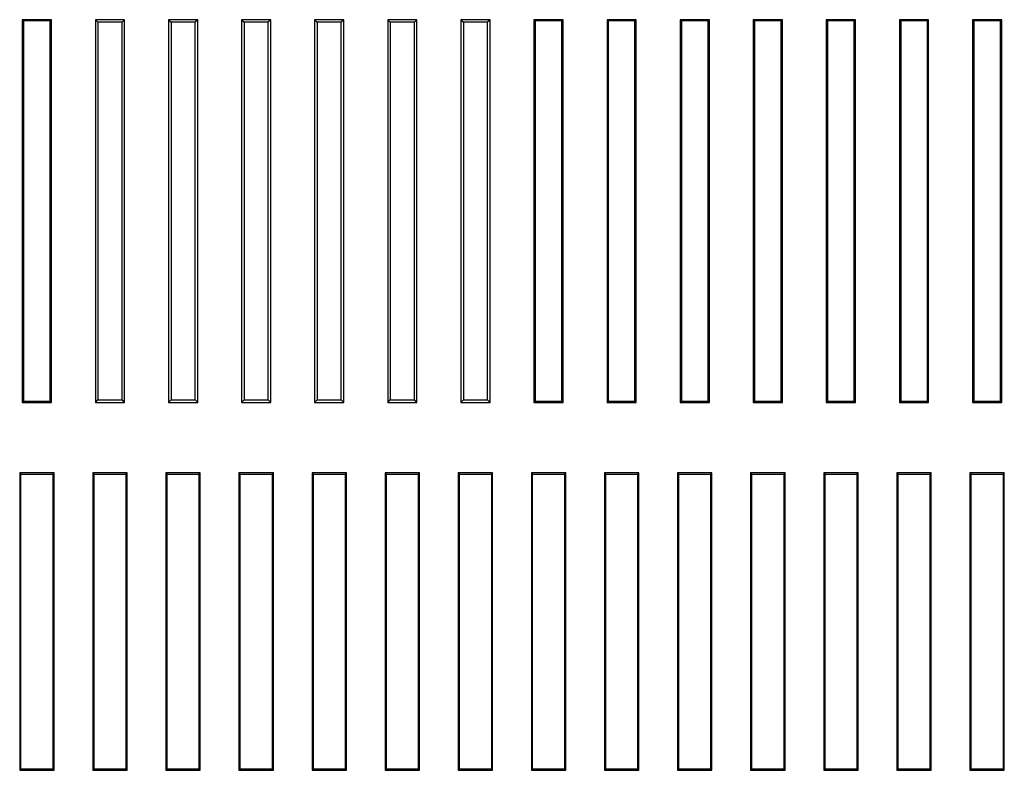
# Model space of a CAD drawing. Extents: x 0 to 841, y 0 to 594.
# Tile 51 of 91: x 637 to 704, y 178 to 230. Entities that reach past the tile are written whole.
import ezdxf

# ---------------------------------------------------------------- set-up
doc = ezdxf.new("R2010")
doc.units = 0
doc.header["$LTSCALE"] = 46.255
doc.header["$MEASUREMENT"] = 0
doc.layers.add('7_ALL_FEATURES', color=7, linetype='CONTINUOUS')

msp = doc.modelspace()

# ---------------------------------------------------------------- linework, layer by layer
at = {"layer": '7_ALL_FEATURES', "color": 7, "linetype": 'Continuous'}
for p, q in [((636.949, 229.733), (636.949, 203.533)), ((638.949, 229.733), (636.949, 229.733)), ((636.949, 229.733), (637.037, 229.645)), ((638.949, 229.733), (638.862, 229.645)), ((638.949, 203.533), (638.949, 229.733)), ((641.949, 229.733), (641.949, 203.533)), ((643.949, 229.733), (641.949, 229.733)), ((641.949, 229.733), (642.124, 229.558)), ((643.949, 229.733), (643.774, 229.558)), ((643.949, 203.533), (643.949, 229.733)), ((646.949, 229.733), (646.949, 203.533)), ((648.949, 229.733), (646.949, 229.733)), ((646.949, 229.733), (647.124, 229.558)), ((648.949, 229.733), (648.774, 229.558)), ((648.949, 203.533), (648.949, 229.733)), ((651.949, 229.733), (651.949, 203.533)), ((653.949, 229.733), (651.949, 229.733)), ((651.949, 229.733), (652.124, 229.558)), ((653.949, 229.733), (653.774, 229.558)), ((653.949, 203.533), (653.949, 229.733)), ((656.949, 229.733), (656.949, 203.533)), ((658.949, 229.733), (656.949, 229.733)), ((656.949, 229.733), (657.124, 229.558)), ((658.949, 229.733), (658.774, 229.558)), ((658.949, 203.533), (658.949, 229.733)), ((661.949, 229.733), (661.949, 203.533)), ((663.949, 229.733), (661.949, 229.733)), ((661.949, 229.733), (662.124, 229.558)), ((663.949, 229.733), (663.774, 229.558)), ((663.949, 203.533), (663.949, 229.733)), ((668.949, 229.733), (666.949, 229.733)), ((666.949, 229.733), (666.949, 203.533)), ((666.949, 229.733), (667.124, 229.558)), ((668.949, 229.733), (668.774, 229.558)), ((668.949, 203.533), (668.949, 229.733)), ((673.949, 229.733), (671.949, 229.733)), ((671.949, 229.733), (671.949, 203.533)), ((671.949, 229.733), (672.037, 229.645)), ((673.949, 229.733), (673.862, 229.645)), ((673.949, 203.533), (673.949, 229.733)), ((678.949, 229.733), (676.949, 229.733)), ((676.949, 229.733), (676.949, 203.533)), ((676.949, 229.733), (677.037, 229.645)), ((678.949, 229.733), (678.862, 229.645)), ((678.949, 203.533), (678.949, 229.733)), ((683.949, 229.733), (681.949, 229.733)), ((681.949, 229.733), (681.949, 203.533)), ((681.949, 229.733), (682.037, 229.645)), ((683.949, 229.733), (683.862, 229.645)), ((683.949, 203.533), (683.949, 229.733)), ((688.949, 229.733), (686.949, 229.733)), ((686.949, 229.733), (686.949, 203.533)), ((686.949, 229.733), (687.037, 229.645)), ((688.949, 229.733), (688.862, 229.645)), ((688.949, 203.533), (688.949, 229.733)), ((693.949, 229.733), (691.949, 229.733)), ((691.949, 229.733), (691.949, 203.533)), ((691.949, 229.733), (692.037, 229.645)), ((693.949, 229.733), (693.862, 229.645)), ((693.949, 203.533), (693.949, 229.733)), ((698.949, 229.733), (696.949, 229.733)), ((696.949, 229.733), (696.949, 203.533)), ((696.949, 229.733), (697.037, 229.645)), ((698.949, 229.733), (698.862, 229.645)), ((698.949, 203.533), (698.949, 229.733)), ((703.949, 229.733), (701.949, 229.733)), ((701.949, 229.733), (701.949, 203.533)), ((701.949, 229.733), (702.037, 229.645)), ((703.949, 229.733), (703.862, 229.645)), ((703.949, 203.533), (703.949, 229.733)), ((637.037, 229.645), (637.037, 203.62)), ((638.862, 229.645), (637.037, 229.645)), ((638.862, 203.62), (638.862, 229.645)), ((642.124, 229.558), (642.124, 203.708)), ((643.774, 229.558), (642.124, 229.558)), ((643.774, 203.708), (643.774, 229.558)), ((647.124, 229.558), (647.124, 203.708)), ((648.774, 229.558), (647.124, 229.558)), ((648.774, 203.708), (648.774, 229.558)), ((652.124, 229.558), (652.124, 203.708)), ((653.774, 229.558), (652.124, 229.558)), ((653.774, 203.708), (653.774, 229.558)), ((657.124, 229.558), (657.124, 203.708)), ((658.774, 229.558), (657.124, 229.558)), ((658.774, 203.708), (658.774, 229.558)), ((662.124, 229.558), (662.124, 203.708)), ((663.774, 229.558), (662.124, 229.558)), ((663.774, 203.708), (663.774, 229.558)), ((668.774, 229.558), (667.124, 229.558)), ((667.124, 229.558), (667.124, 203.708)), ((668.774, 203.708), (668.774, 229.558)), ((673.862, 229.645), (672.037, 229.645)), ((672.037, 229.645), (672.037, 203.62)), ((673.862, 203.62), (673.862, 229.645)), ((678.862, 229.645), (677.037, 229.645)), ((677.037, 229.645), (677.037, 203.62)), ((678.862, 203.62), (678.862, 229.645)), ((683.862, 229.645), (682.037, 229.645)), ((682.037, 229.645), (682.037, 203.62)), ((683.862, 203.62), (683.862, 229.645)), ((688.862, 229.645), (687.037, 229.645)), ((687.037, 229.645), (687.037, 203.62)), ((688.862, 203.62), (688.862, 229.645)), ((693.862, 229.645), (692.037, 229.645)), ((692.037, 229.645), (692.037, 203.62)), ((693.862, 203.62), (693.862, 229.645)), ((698.862, 229.645), (697.037, 229.645)), ((697.037, 229.645), (697.037, 203.62)), ((698.862, 203.62), (698.862, 229.645)), ((703.862, 229.645), (702.037, 229.645)), ((702.037, 229.645), (702.037, 203.62)), ((703.862, 203.62), (703.862, 229.645)), ((636.949, 203.533), (637.037, 203.62)), ((636.949, 203.533), (638.949, 203.533)), ((637.037, 203.62), (638.862, 203.62)), ((638.949, 203.533), (638.862, 203.62)), ((641.949, 203.533), (642.124, 203.708)), ((641.949, 203.533), (643.949, 203.533)), ((642.124, 203.708), (643.774, 203.708)), ((643.949, 203.533), (643.774, 203.708)), ((646.949, 203.533), (647.124, 203.708)), ((646.949, 203.533), (648.949, 203.533)), ((647.124, 203.708), (648.774, 203.708)), ((648.949, 203.533), (648.774, 203.708)), ((651.949, 203.533), (652.124, 203.708)), ((651.949, 203.533), (653.949, 203.533)), ((652.124, 203.708), (653.774, 203.708)), ((653.949, 203.533), (653.774, 203.708)), ((656.949, 203.533), (657.124, 203.708)), ((656.949, 203.533), (658.949, 203.533)), ((657.124, 203.708), (658.774, 203.708)), ((658.949, 203.533), (658.774, 203.708)), ((661.949, 203.533), (662.124, 203.708)), ((661.949, 203.533), (663.949, 203.533)), ((662.124, 203.708), (663.774, 203.708)), ((663.949, 203.533), (663.774, 203.708)), ((666.949, 203.533), (667.124, 203.708)), ((666.949, 203.533), (668.949, 203.533)), ((667.124, 203.708), (668.774, 203.708)), ((668.949, 203.533), (668.774, 203.708)), ((671.949, 203.533), (672.037, 203.62)), ((671.949, 203.533), (673.949, 203.533)), ((672.037, 203.62), (673.862, 203.62)), ((673.949, 203.533), (673.862, 203.62)), ((676.949, 203.533), (677.037, 203.62)), ((676.949, 203.533), (678.949, 203.533)), ((677.037, 203.62), (678.862, 203.62)), ((678.949, 203.533), (678.862, 203.62)), ((681.949, 203.533), (682.037, 203.62)), ((681.949, 203.533), (683.949, 203.533)), ((682.037, 203.62), (683.862, 203.62)), ((683.949, 203.533), (683.862, 203.62)), ((686.949, 203.533), (687.037, 203.62)), ((686.949, 203.533), (688.949, 203.533)), ((687.037, 203.62), (688.862, 203.62)), ((688.949, 203.533), (688.862, 203.62)), ((691.949, 203.533), (692.037, 203.62)), ((691.949, 203.533), (693.949, 203.533)), ((692.037, 203.62), (693.862, 203.62)), ((693.949, 203.533), (693.862, 203.62)), ((696.949, 203.533), (697.037, 203.62)), ((696.949, 203.533), (698.949, 203.533)), ((697.037, 203.62), (698.862, 203.62)), ((698.949, 203.533), (698.862, 203.62)), ((701.949, 203.533), (702.037, 203.62)), ((701.949, 203.533), (703.949, 203.533)), ((702.037, 203.62), (703.862, 203.62)), ((703.949, 203.533), (703.862, 203.62)), ((639.124, 198.708), (636.774, 198.708)), ((636.774, 198.708), (636.862, 198.62)), ((636.774, 198.708), (636.774, 178.358)), ((639.124, 198.708), (639.037, 198.62)), ((639.124, 178.358), (639.124, 198.708)), ((644.124, 198.708), (641.774, 198.708)), ((641.774, 198.708), (641.774, 178.358)), ((641.774, 198.708), (641.862, 198.62)), ((644.124, 198.708), (644.037, 198.62)), ((644.124, 178.358), (644.124, 198.708)), ((649.124, 198.708), (646.774, 198.708)), ((646.774, 198.708), (646.862, 198.62)), ((646.774, 198.708), (646.774, 178.358)), ((649.124, 198.708), (649.037, 198.62)), ((649.124, 178.358), (649.124, 198.708)), ((654.124, 198.708), (651.774, 198.708)), ((651.774, 198.708), (651.774, 178.358)), ((651.774, 198.708), (651.862, 198.62)), ((654.124, 198.708), (654.037, 198.62)), ((654.124, 178.358), (654.124, 198.708)), ((659.124, 198.708), (656.774, 198.708)), ((656.774, 198.708), (656.862, 198.62)), ((656.774, 198.708), (656.774, 178.358)), ((659.124, 198.708), (659.037, 198.62)), ((659.124, 178.358), (659.124, 198.708)), ((664.124, 198.708), (661.774, 198.708)), ((661.774, 198.708), (661.862, 198.62)), ((661.774, 198.708), (661.774, 178.358)), ((664.124, 198.708), (664.037, 198.62)), ((664.124, 178.358), (664.124, 198.708)), ((669.124, 198.708), (666.774, 198.708)), ((666.774, 198.708), (666.862, 198.62)), ((666.774, 198.708), (666.774, 178.358)), ((669.124, 198.708), (669.037, 198.62)), ((669.124, 178.358), (669.124, 198.708)), ((674.124, 198.708), (671.774, 198.708)), ((671.774, 198.708), (671.862, 198.62)), ((671.774, 198.708), (671.774, 178.358)), ((674.124, 198.708), (674.037, 198.62)), ((674.124, 178.358), (674.124, 198.708)), ((679.124, 198.708), (676.774, 198.708)), ((676.774, 198.708), (676.862, 198.62)), ((676.774, 198.708), (676.774, 178.358)), ((679.124, 198.708), (679.037, 198.62)), ((679.124, 178.358), (679.124, 198.708)), ((684.124, 198.708), (681.774, 198.708)), ((681.774, 198.708), (681.862, 198.62)), ((681.774, 198.708), (681.774, 178.358)), ((684.124, 198.708), (684.037, 198.62)), ((684.124, 178.358), (684.124, 198.708)), ((689.124, 198.708), (686.774, 198.708)), ((686.774, 198.708), (686.862, 198.62)), ((686.774, 198.708), (686.774, 178.358)), ((689.124, 198.708), (689.037, 198.62)), ((689.124, 178.358), (689.124, 198.708)), ((694.124, 198.708), (691.774, 198.708)), ((691.774, 198.708), (691.862, 198.62)), ((691.774, 198.708), (691.774, 178.358)), ((694.124, 198.708), (694.037, 198.62)), ((694.124, 178.358), (694.124, 198.708)), ((699.124, 198.708), (696.774, 198.708)), ((696.774, 198.708), (696.862, 198.62)), ((696.774, 198.708), (696.774, 178.358)), ((699.124, 198.708), (699.037, 198.62)), ((699.124, 178.358), (699.124, 198.708)), ((704.124, 198.708), (701.774, 198.708)), ((701.774, 198.708), (701.862, 198.62)), ((701.774, 198.708), (701.774, 178.358)), ((704.124, 198.708), (704.037, 198.62)), ((704.124, 178.358), (704.124, 198.708)), ((636.862, 198.62), (639.037, 198.62)), ((636.862, 178.445), (636.862, 198.62)), ((639.037, 198.62), (639.037, 178.445)), ((641.862, 198.62), (644.037, 198.62)), ((641.862, 178.445), (641.862, 198.62)), ((644.037, 198.62), (644.037, 178.445)), ((646.862, 198.62), (649.037, 198.62)), ((646.862, 178.445), (646.862, 198.62)), ((649.037, 198.62), (649.037, 178.445)), ((651.862, 198.62), (654.037, 198.62)), ((651.862, 178.445), (651.862, 198.62)), ((654.037, 198.62), (654.037, 178.445)), ((656.862, 198.62), (659.037, 198.62)), ((656.862, 178.445), (656.862, 198.62)), ((659.037, 198.62), (659.037, 178.445)), ((661.862, 198.62), (664.037, 198.62)), ((661.862, 178.445), (661.862, 198.62)), ((664.037, 198.62), (664.037, 178.445)), ((666.862, 198.62), (669.037, 198.62)), ((666.862, 178.445), (666.862, 198.62)), ((669.037, 198.62), (669.037, 178.445)), ((671.862, 198.62), (674.037, 198.62)), ((671.862, 178.445), (671.862, 198.62)), ((674.037, 198.62), (674.037, 178.445)), ((676.862, 198.62), (679.037, 198.62)), ((676.862, 178.445), (676.862, 198.62)), ((679.037, 198.62), (679.037, 178.445)), ((681.862, 198.62), (684.037, 198.62)), ((681.862, 178.445), (681.862, 198.62)), ((684.037, 198.62), (684.037, 178.445)), ((686.862, 198.62), (689.037, 198.62)), ((686.862, 178.445), (686.862, 198.62)), ((689.037, 198.62), (689.037, 178.445)), ((691.862, 198.62), (694.037, 198.62)), ((691.862, 178.445), (691.862, 198.62)), ((694.037, 198.62), (694.037, 178.445)), ((696.862, 198.62), (699.037, 198.62)), ((696.862, 178.445), (696.862, 198.62)), ((699.037, 198.62), (699.037, 178.445)), ((701.862, 198.62), (704.037, 198.62)), ((701.862, 178.445), (701.862, 198.62)), ((704.037, 198.62), (704.037, 178.445)), ((636.774, 178.358), (636.862, 178.445)), ((636.774, 178.358), (639.124, 178.358)), ((639.037, 178.445), (636.862, 178.445)), ((639.124, 178.358), (639.037, 178.445)), ((641.774, 178.358), (641.862, 178.445)), ((641.774, 178.358), (644.124, 178.358)), ((644.037, 178.445), (641.862, 178.445)), ((644.124, 178.358), (644.037, 178.445)), ((646.774, 178.358), (646.862, 178.445)), ((646.774, 178.358), (649.124, 178.358)), ((649.037, 178.445), (646.862, 178.445)), ((649.124, 178.358), (649.037, 178.445)), ((651.774, 178.358), (651.862, 178.445)), ((651.774, 178.358), (654.124, 178.358)), ((654.037, 178.445), (651.862, 178.445)), ((654.124, 178.358), (654.037, 178.445)), ((656.774, 178.358), (656.862, 178.445)), ((656.774, 178.358), (659.124, 178.358)), ((659.037, 178.445), (656.862, 178.445)), ((659.124, 178.358), (659.037, 178.445)), ((661.774, 178.358), (661.862, 178.445)), ((661.774, 178.358), (664.124, 178.358)), ((664.037, 178.445), (661.862, 178.445)), ((664.124, 178.358), (664.037, 178.445)), ((666.774, 178.358), (666.862, 178.445)), ((666.774, 178.358), (669.124, 178.358)), ((669.037, 178.445), (666.862, 178.445)), ((669.124, 178.358), (669.037, 178.445)), ((671.774, 178.358), (671.862, 178.445)), ((671.774, 178.358), (674.124, 178.358)), ((674.037, 178.445), (671.862, 178.445)), ((674.124, 178.358), (674.037, 178.445)), ((676.774, 178.358), (676.862, 178.445)), ((676.774, 178.358), (679.124, 178.358)), ((679.037, 178.445), (676.862, 178.445)), ((679.124, 178.358), (679.037, 178.445)), ((681.774, 178.358), (681.862, 178.445)), ((681.774, 178.358), (684.124, 178.358)), ((684.037, 178.445), (681.862, 178.445)), ((684.124, 178.358), (684.037, 178.445)), ((686.774, 178.358), (686.862, 178.445)), ((686.774, 178.358), (689.124, 178.358)), ((689.037, 178.445), (686.862, 178.445)), ((689.124, 178.358), (689.037, 178.445)), ((691.774, 178.358), (691.862, 178.445)), ((691.774, 178.358), (694.124, 178.358)), ((694.037, 178.445), (691.862, 178.445)), ((694.124, 178.358), (694.037, 178.445)), ((696.774, 178.358), (696.862, 178.445)), ((696.774, 178.358), (699.124, 178.358)), ((699.037, 178.445), (696.862, 178.445)), ((699.124, 178.358), (699.037, 178.445)), ((701.774, 178.358), (701.862, 178.445)), ((701.774, 178.358), (704.124, 178.358)), ((704.037, 178.445), (701.862, 178.445)), ((704.124, 178.358), (704.037, 178.445))]:
    msp.add_line(p, q, dxfattribs=at)

doc.saveas('drawing.dxf')
